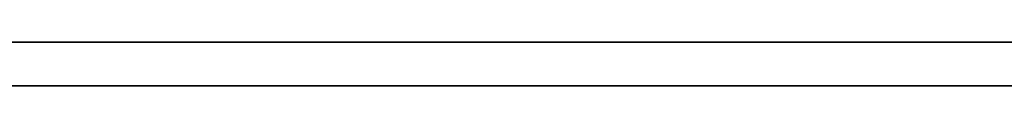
# Model space of a CAD drawing. Header units: millimetres. Extents: x -625 to 3725, y -115 to 86.
# Tile 10 of 256: x -416 to -371, y -49 to -47. Entities that reach past the tile are written whole.
import ezdxf

# ---------------------------------------------------------------- set-up
doc = ezdxf.new("R2010")
doc.units = ezdxf.units.MM
doc.layers.add('151', color=7, linetype='Continuous', true_color=0xffffff)

# ---------------------------------------------------------------- blocks, each defined once
blk = doc.blocks.new('UG_SURFACE_051')
at = {"layer": '151', "color": 32, "linetype": 'Continuous', "lineweight": 35}
for points in [[(422, -49, 2030), (422, -34, 2030), (-422, -34, 2030), (-422, -49, 2030)], [(-422, -47), (422, -47), (422, -49, 2), (-422, -49, 2)], [(-422, -49, 2030), (-370, -49, 1186.5), (-344, -49, 1190)], [(-422, -49, 2030), (-422, -49, 2), (-370, -49, 951.5), (-370, -49, 1186.5)], [(-344, -49, 1190), (-318, -49, 1186.5), (422, -49, 2030), (-422, -49, 2030)], [(-422, -49, 2), (-344, -49, 948), (-370, -49, 951.5)], [(-318, -49, 951.5), (-344, -49, 948), (-422, -49, 2), (422, -49, 2)]]:
    blk.add_3dface(points, dxfattribs=at)

msp = doc.modelspace()

# ---------------------------------------------------------------- linework, layer by layer
at = {"layer": '151', "color": 251, "linetype": 'Continuous', "lineweight": -3, "true_color": 0x636466}
for p, q in [((-422, -47), (422, -47)), ((422, -49, 2), (-422, -49, 2)), ((422, -49, 2030), (-422, -49, 2030))]:
    msp.add_line(p, q, dxfattribs=at)

# ---------------------------------------------------------------- block references
msp.add_blockref('UG_SURFACE_051', (0, 0), dxfattribs=at)

doc.saveas('drawing.dxf')
